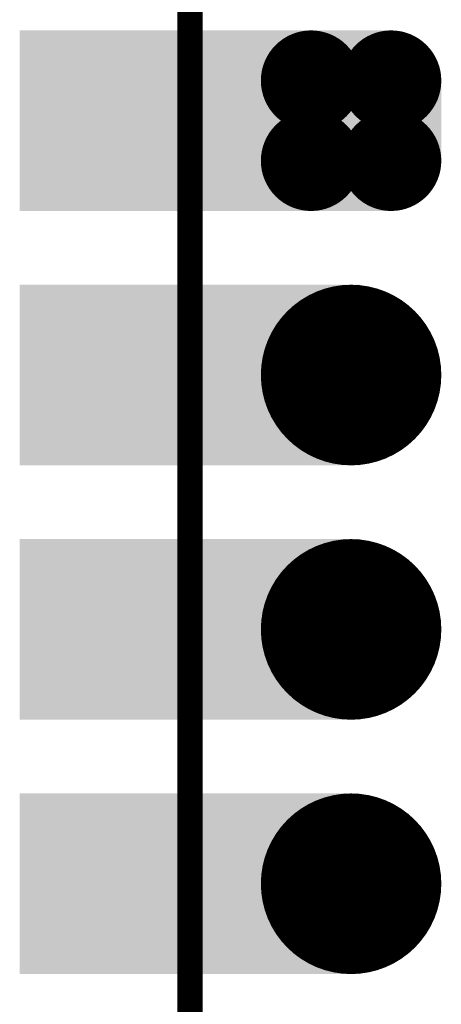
# Model space of a CAD drawing. Header units: millimetres. Extents: x 4.1 to 5.07, y 4.77 to 7.7.
# Tile 30 of 39: x 4.1 to 4.27, y 7.05 to 7.43. Entities that reach past the tile are written whole.
import ezdxf

# ---------------------------------------------------------------- set-up
doc = ezdxf.new("R2010")
doc.units = ezdxf.units.MM
doc.header["$MEASUREMENT"] = 0
for name, color, linetype in [('BottomLayer', 5, 'Continuous'), ('BottomSolder', 6, 'Continuous'), ('KeepOutLayer', 6, 'Continuous'), ('Mechanical1', 6, 'Continuous'), ('MidLayer1', 16, 'Continuous'), ('MidLayer2', 76, 'Continuous'), ('MultiLayer', 9, 'Continuous'), ('TopLayer', 1, 'Continuous'), ('TopSolder', 216, 'Continuous')]:
    doc.layers.add(name, color=color, linetype=linetype)

# ---------------------------------------------------------------- blocks, each defined once
blk = doc.blocks.new('P_________35')
at = {"layer": 'BottomLayer'}
for points, const_width in [([(-0.37362, 0.76575, 1), (-0.35787, 0.76575, 1)], 0.01575), ([(-0.34213, 0.76575, 1), (-0.32638, 0.76575, 1)], 0.01575), ([(-0.37362, 0.73425, 1), (-0.35787, 0.73425, 1)], 0.01575), ([(-0.34213, 0.73425, 1), (-0.32638, 0.73425, 1)], 0.01575), ([(-0.36575, 0.65, 1), (-0.33425, 0.65, 1)], 0.0315), ([(-0.36575, 0.55, 1), (-0.33425, 0.55, 1)], 0.0315), ([(-0.36575, 0.45, 1), (-0.33425, 0.45, 1)], 0.0315)]:
    blk.add_lwpolyline(points, format="xyb", close=True, dxfattribs=dict(at, const_width=const_width))
for points in [[(-0.47638, 0.7185), (-0.35039, 0.7185), (-0.47638, 0.7815), (-0.35039, 0.7815)], [(-0.36575, 0.7815), (-0.36575, 0.7185), (-0.33425, 0.7815), (-0.33425, 0.7185)], [(-0.3815, 0.76575), (-0.3815, 0.73425), (-0.3185, 0.76575), (-0.3185, 0.73425)], [(-0.47638, 0.6185), (-0.35039, 0.6185), (-0.47638, 0.6815), (-0.35039, 0.6815)], [(-0.47638, 0.5185), (-0.35039, 0.5185), (-0.47638, 0.5815), (-0.35039, 0.5815)], [(-0.47638, 0.4185), (-0.35039, 0.4185), (-0.47638, 0.4815), (-0.35039, 0.4815)]]:
    blk.add_solid(points, dxfattribs=at)
at = {"layer": 'BottomSolder'}
for points, const_width in [([(-0.37562, 0.76575, 1), (-0.35587, 0.76575, 1)], 0.01975), ([(-0.34413, 0.76575, 1), (-0.32438, 0.76575, 1)], 0.01975), ([(-0.37562, 0.73425, 1), (-0.35587, 0.73425, 1)], 0.01975), ([(-0.34413, 0.73425, 1), (-0.32438, 0.73425, 1)], 0.01975), ([(-0.36775, 0.65, 1), (-0.33225, 0.65, 1)], 0.0355), ([(-0.36775, 0.55, 1), (-0.33225, 0.55, 1)], 0.0355), ([(-0.36775, 0.45, 1), (-0.33225, 0.45, 1)], 0.0355)]:
    blk.add_lwpolyline(points, format="xyb", close=True, dxfattribs=dict(at, const_width=const_width))
for points in [[(-0.48038, 0.7145), (-0.34639, 0.7145), (-0.48038, 0.7855), (-0.34639, 0.7855)], [(-0.36575, 0.7855), (-0.36575, 0.7145), (-0.33425, 0.7855), (-0.33425, 0.7145)], [(-0.3855, 0.76575), (-0.3855, 0.73425), (-0.3145, 0.76575), (-0.3145, 0.73425)], [(-0.48038, 0.6145), (-0.34639, 0.6145), (-0.48038, 0.6855), (-0.34639, 0.6855)], [(-0.48038, 0.5145), (-0.34639, 0.5145), (-0.48038, 0.5855), (-0.34639, 0.5855)], [(-0.48038, 0.4145), (-0.34639, 0.4145), (-0.48038, 0.4855), (-0.34639, 0.4855)]]:
    blk.add_solid(points, dxfattribs=at)
at = {"layer": 'Mechanical1', "const_width": 0.01}
blk.add_lwpolyline([(-0.41339, -0.96024), (-0.41339, 0.96457)], dxfattribs=at)
at = {"layer": 'MidLayer1'}
for points, const_width in [([(-0.37362, 0.76575, 1), (-0.35787, 0.76575, 1)], 0.01575), ([(-0.34213, 0.76575, 1), (-0.32638, 0.76575, 1)], 0.01575), ([(-0.37362, 0.73425, 1), (-0.35787, 0.73425, 1)], 0.01575), ([(-0.34213, 0.73425, 1), (-0.32638, 0.73425, 1)], 0.01575), ([(-0.36575, 0.65, 1), (-0.33425, 0.65, 1)], 0.0315), ([(-0.36575, 0.55, 1), (-0.33425, 0.55, 1)], 0.0315), ([(-0.36575, 0.45, 1), (-0.33425, 0.45, 1)], 0.0315)]:
    blk.add_lwpolyline(points, format="xyb", close=True, dxfattribs=dict(at, const_width=const_width))
for points in [[(-0.47638, 0.7185), (-0.35039, 0.7185), (-0.47638, 0.7815), (-0.35039, 0.7815)], [(-0.36575, 0.7815), (-0.36575, 0.7185), (-0.33425, 0.7815), (-0.33425, 0.7185)], [(-0.3815, 0.76575), (-0.3815, 0.73425), (-0.3185, 0.76575), (-0.3185, 0.73425)], [(-0.47638, 0.6185), (-0.35039, 0.6185), (-0.47638, 0.6815), (-0.35039, 0.6815)], [(-0.47638, 0.5185), (-0.35039, 0.5185), (-0.47638, 0.5815), (-0.35039, 0.5815)], [(-0.47638, 0.4185), (-0.35039, 0.4185), (-0.47638, 0.4815), (-0.35039, 0.4815)]]:
    blk.add_solid(points, dxfattribs=at)
at = {"layer": 'MidLayer2'}
for points, const_width in [([(-0.37362, 0.76575, 1), (-0.35787, 0.76575, 1)], 0.01575), ([(-0.34213, 0.76575, 1), (-0.32638, 0.76575, 1)], 0.01575), ([(-0.37362, 0.73425, 1), (-0.35787, 0.73425, 1)], 0.01575), ([(-0.34213, 0.73425, 1), (-0.32638, 0.73425, 1)], 0.01575), ([(-0.36575, 0.65, 1), (-0.33425, 0.65, 1)], 0.0315), ([(-0.36575, 0.55, 1), (-0.33425, 0.55, 1)], 0.0315), ([(-0.36575, 0.45, 1), (-0.33425, 0.45, 1)], 0.0315)]:
    blk.add_lwpolyline(points, format="xyb", close=True, dxfattribs=dict(at, const_width=const_width))
for points in [[(-0.47638, 0.7185), (-0.35039, 0.7185), (-0.47638, 0.7815), (-0.35039, 0.7815)], [(-0.36575, 0.7815), (-0.36575, 0.7185), (-0.33425, 0.7815), (-0.33425, 0.7185)], [(-0.3815, 0.76575), (-0.3815, 0.73425), (-0.3185, 0.76575), (-0.3185, 0.73425)], [(-0.47638, 0.6185), (-0.35039, 0.6185), (-0.47638, 0.6815), (-0.35039, 0.6815)], [(-0.47638, 0.5185), (-0.35039, 0.5185), (-0.47638, 0.5815), (-0.35039, 0.5815)], [(-0.47638, 0.4185), (-0.35039, 0.4185), (-0.47638, 0.4815), (-0.35039, 0.4815)]]:
    blk.add_solid(points, dxfattribs=at)
at = {"layer": 'MultiLayer'}
for points, const_width in [([(-0.37362, 0.76575, 1), (-0.35787, 0.76575, 1)], 0.01575), ([(-0.34213, 0.76575, 1), (-0.32638, 0.76575, 1)], 0.01575), ([(-0.37362, 0.73425, 1), (-0.35787, 0.73425, 1)], 0.01575), ([(-0.34213, 0.73425, 1), (-0.32638, 0.73425, 1)], 0.01575), ([(-0.36575, 0.65, 1), (-0.33425, 0.65, 1)], 0.0315), ([(-0.36575, 0.55, 1), (-0.33425, 0.55, 1)], 0.0315), ([(-0.36575, 0.45, 1), (-0.33425, 0.45, 1)], 0.0315)]:
    blk.add_lwpolyline(points, format="xyb", close=True, dxfattribs=dict(at, const_width=const_width))
for points in [[(-0.47638, 0.7185), (-0.35039, 0.7185), (-0.47638, 0.7815), (-0.35039, 0.7815)], [(-0.36575, 0.7815), (-0.36575, 0.7185), (-0.33425, 0.7815), (-0.33425, 0.7185)], [(-0.3815, 0.76575), (-0.3815, 0.73425), (-0.3185, 0.76575), (-0.3185, 0.73425)], [(-0.47638, 0.6185), (-0.35039, 0.6185), (-0.47638, 0.6815), (-0.35039, 0.6815)], [(-0.47638, 0.5185), (-0.35039, 0.5185), (-0.47638, 0.5815), (-0.35039, 0.5815)], [(-0.47638, 0.4185), (-0.35039, 0.4185), (-0.47638, 0.4815), (-0.35039, 0.4815)]]:
    blk.add_solid(points, dxfattribs=at)
at = {"layer": 'TopLayer'}
for points, const_width in [([(-0.37362, 0.76575, 1), (-0.35787, 0.76575, 1)], 0.01575), ([(-0.34213, 0.76575, 1), (-0.32638, 0.76575, 1)], 0.01575), ([(-0.37362, 0.73425, 1), (-0.35787, 0.73425, 1)], 0.01575), ([(-0.34213, 0.73425, 1), (-0.32638, 0.73425, 1)], 0.01575), ([(-0.36575, 0.65, 1), (-0.33425, 0.65, 1)], 0.0315), ([(-0.36575, 0.55, 1), (-0.33425, 0.55, 1)], 0.0315), ([(-0.36575, 0.45, 1), (-0.33425, 0.45, 1)], 0.0315)]:
    blk.add_lwpolyline(points, format="xyb", close=True, dxfattribs=dict(at, const_width=const_width))
for points in [[(-0.47638, 0.7185), (-0.35039, 0.7185), (-0.47638, 0.7815), (-0.35039, 0.7815)], [(-0.36575, 0.7815), (-0.36575, 0.7185), (-0.33425, 0.7815), (-0.33425, 0.7185)], [(-0.3815, 0.76575), (-0.3815, 0.73425), (-0.3185, 0.76575), (-0.3185, 0.73425)], [(-0.47638, 0.6185), (-0.35039, 0.6185), (-0.47638, 0.6815), (-0.35039, 0.6815)], [(-0.47638, 0.5185), (-0.35039, 0.5185), (-0.47638, 0.5815), (-0.35039, 0.5815)], [(-0.47638, 0.4185), (-0.35039, 0.4185), (-0.47638, 0.4815), (-0.35039, 0.4815)]]:
    blk.add_solid(points, dxfattribs=at)
at = {"layer": 'TopSolder'}
for points, const_width in [([(-0.37562, 0.76575, 1), (-0.35587, 0.76575, 1)], 0.01975), ([(-0.34413, 0.76575, 1), (-0.32438, 0.76575, 1)], 0.01975), ([(-0.37562, 0.73425, 1), (-0.35587, 0.73425, 1)], 0.01975), ([(-0.34413, 0.73425, 1), (-0.32438, 0.73425, 1)], 0.01975), ([(-0.36775, 0.65, 1), (-0.33225, 0.65, 1)], 0.0355), ([(-0.36775, 0.55, 1), (-0.33225, 0.55, 1)], 0.0355), ([(-0.36775, 0.45, 1), (-0.33225, 0.45, 1)], 0.0355)]:
    blk.add_lwpolyline(points, format="xyb", close=True, dxfattribs=dict(at, const_width=const_width))
for points in [[(-0.48038, 0.7145), (-0.34639, 0.7145), (-0.48038, 0.7855), (-0.34639, 0.7855)], [(-0.36575, 0.7855), (-0.36575, 0.7145), (-0.33425, 0.7855), (-0.33425, 0.7145)], [(-0.3855, 0.76575), (-0.3855, 0.73425), (-0.3145, 0.76575), (-0.3145, 0.73425)], [(-0.48038, 0.6145), (-0.34639, 0.6145), (-0.48038, 0.6855), (-0.34639, 0.6855)], [(-0.48038, 0.5145), (-0.34639, 0.5145), (-0.48038, 0.5855), (-0.34639, 0.5855)], [(-0.48038, 0.4145), (-0.34639, 0.4145), (-0.48038, 0.4855), (-0.34639, 0.4855)]]:
    blk.add_solid(points, dxfattribs=at)

msp = doc.modelspace()

# ---------------------------------------------------------------- linework, layer by layer
at = {"layer": 'KeepOutLayer', "const_width": 0.01}
msp.add_lwpolyline([(4.17164, 4.85846), (4.17164, 7.60957)], dxfattribs=at)

# ---------------------------------------------------------------- block references
msp.add_blockref('P_________35', (4.585, 6.645))

doc.saveas('drawing.dxf')
